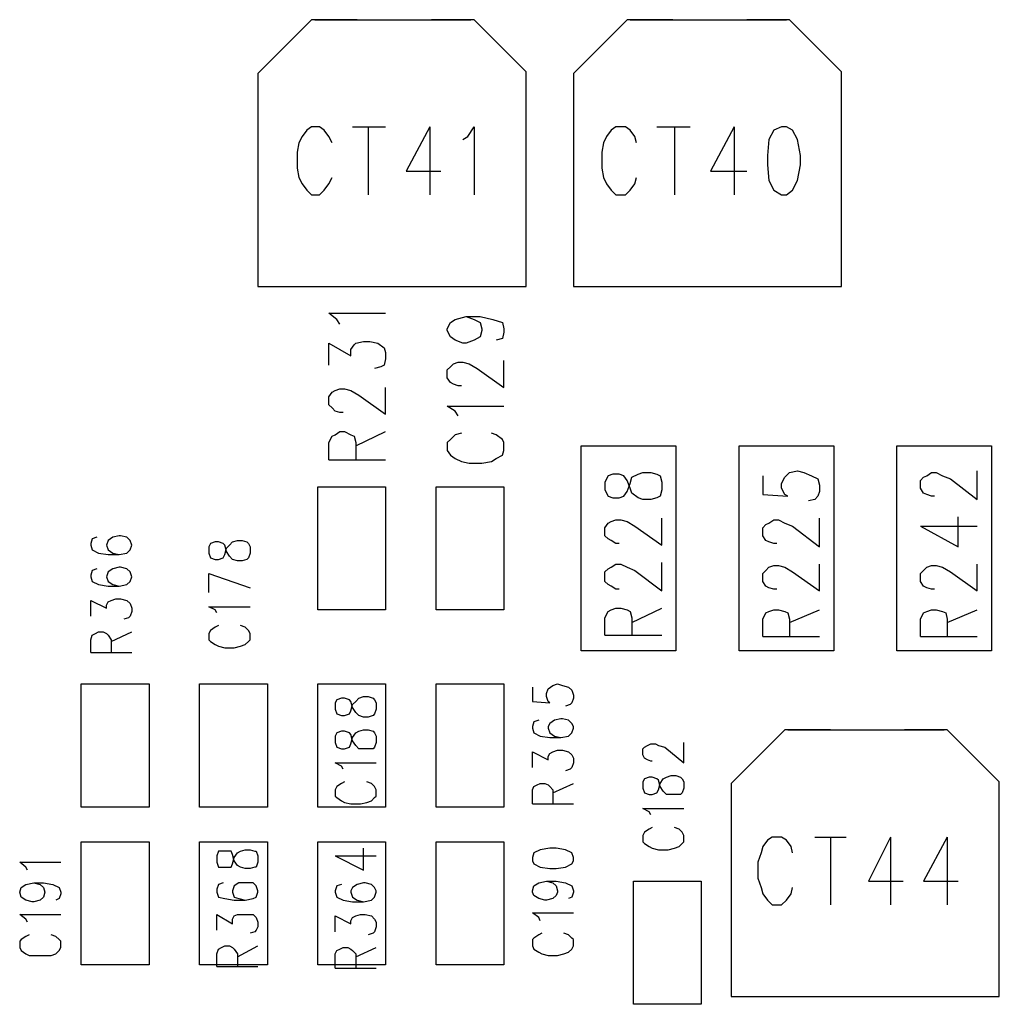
# Model space of a CAD drawing. Extents: x 11.9 to 28.1, y 10.8 to 21.2.
# Tile 17 of 44: x 20.9 to 21.5, y 15.5 to 16.1. Entities that reach past the tile are written whole.
import ezdxf

# ---------------------------------------------------------------- set-up
doc = ezdxf.new("R2010")
doc.units = 0
doc.header["$MEASUREMENT"] = 0
doc.layers.add('LAYNR1', color=2, linetype='Continuous')

msp = doc.modelspace()

# ---------------------------------------------------------------- linework, layer by layer
at = {"layer": 'LAYNR1'}
for points in [[(21.071, 16.13), (21.037, 16.096)], [(21.1, 16.13), (21.071, 16.13)], [(21.073, 16.13), (21.172, 16.13)], [(21.174, 16.13), (21.147, 16.13)], [(21.207, 16.097), (21.174, 16.13)], [(21.271, 16.13), (21.237, 16.096)], [(21.3, 16.13), (21.271, 16.13)], [(21.273, 16.13), (21.372, 16.13)], [(21.374, 16.13), (21.347, 16.13)], [(21.407, 16.097), (21.374, 16.13)], [(21.037, 16.096), (21.037, 15.961)], [(21.207, 15.961), (21.207, 16.097)], [(21.237, 16.096), (21.237, 15.961)], [(21.407, 15.961), (21.407, 16.097)], [(21.084, 16.052), (21.082, 16.056), (21.079, 16.06), (21.076, 16.062), (21.071, 16.062), (21.068, 16.06), (21.065, 16.056), (21.063, 16.052), (21.062, 16.046), (21.062, 16.036), (21.063, 16.03), (21.065, 16.026), (21.068, 16.022), (21.071, 16.019), (21.076, 16.019), (21.079, 16.022), (21.082, 16.026), (21.084, 16.03)], [(21.097, 16.062), (21.118, 16.062)], [(21.107, 16.062), (21.107, 16.019)], [(21.146, 16.062), (21.131, 16.034), (21.153, 16.034)], [(21.146, 16.062), (21.146, 16.019)], [(21.167, 16.054), (21.17, 16.056), (21.174, 16.062), (21.174, 16.019)], [(21.264, 16.062), (21.261, 16.06), (21.258, 16.056), (21.256, 16.052), (21.255, 16.046), (21.255, 16.036), (21.256, 16.03), (21.258, 16.026), (21.261, 16.022), (21.264, 16.019)], [(21.277, 16.052), (21.276, 16.056), (21.273, 16.06), (21.27, 16.062), (21.264, 16.062)], [(21.29, 16.062), (21.311, 16.062)], [(21.301, 16.062), (21.301, 16.019)], [(21.339, 16.062), (21.324, 16.034), (21.347, 16.034)], [(21.339, 16.062), (21.339, 16.019)], [(21.369, 16.062), (21.364, 16.06), (21.361, 16.054)], [(21.361, 16.028), (21.364, 16.022), (21.369, 16.019), (21.372, 16.019), (21.376, 16.022), (21.379, 16.028), (21.381, 16.038), (21.381, 16.044), (21.379, 16.054), (21.376, 16.06), (21.372, 16.062), (21.369, 16.062)], [(21.361, 16.054), (21.36, 16.044), (21.36, 16.038), (21.361, 16.028)], [(21.264, 16.019), (21.27, 16.019), (21.273, 16.022), (21.276, 16.026), (21.277, 16.03)], [(21.037, 15.961), (21.099, 15.961)], [(21.038, 15.961), (21.204, 15.961)], [(21.143, 15.961), (21.207, 15.961)], [(21.237, 15.961), (21.299, 15.961)], [(21.238, 15.961), (21.404, 15.961)], [(21.343, 15.961), (21.407, 15.961)], [(21.087, 15.94), (21.082, 15.944)], [(21.082, 15.944), (21.118, 15.944)], [(21.089, 15.937), (21.087, 15.94)], [(21.157, 15.934), (21.159, 15.938)], [(21.159, 15.938), (21.162, 15.94)], [(21.162, 15.94), (21.169, 15.942)], [(21.169, 15.942), (21.174, 15.94)], [(21.169, 15.942), (21.178, 15.942)], [(21.174, 15.94), (21.178, 15.938)], [(21.178, 15.942), (21.186, 15.94)], [(21.178, 15.938), (21.179, 15.934)], [(21.186, 15.94), (21.192, 15.938)], [(21.192, 15.938), (21.193, 15.934)], [(21.157, 15.933), (21.157, 15.934)], [(21.159, 15.929), (21.157, 15.933)], [(21.179, 15.933), (21.178, 15.929)], [(21.179, 15.934), (21.179, 15.933)], [(21.193, 15.932), (21.192, 15.928)], [(21.193, 15.934), (21.193, 15.932)], [(21.082, 15.911), (21.082, 15.925)], [(21.082, 15.925), (21.096, 15.917)], [(21.098, 15.924), (21.099, 15.925)], [(21.099, 15.925), (21.104, 15.926)], [(21.104, 15.926), (21.108, 15.926)], [(21.108, 15.926), (21.113, 15.925)], [(21.113, 15.925), (21.117, 15.922)], [(21.162, 15.927), (21.159, 15.929)], [(21.167, 15.925), (21.162, 15.927)], [(21.169, 15.925), (21.167, 15.925)], [(21.174, 15.927), (21.169, 15.925)], [(21.178, 15.929), (21.174, 15.927)], [(21.192, 15.928), (21.188, 15.927)], [(21.096, 15.921), (21.098, 15.924)], [(21.096, 15.917), (21.096, 15.921)], [(21.117, 15.922), (21.118, 15.919)], [(21.118, 15.919), (21.118, 15.915)], [(21.118, 15.915), (21.117, 15.911)], [(21.159, 15.91), (21.161, 15.912)], [(21.161, 15.912), (21.164, 15.913)], [(21.164, 15.913), (21.167, 15.913)], [(21.167, 15.913), (21.171, 15.912)], [(21.171, 15.912), (21.176, 15.909)], [(21.193, 15.897), (21.193, 15.914)], [(21.115, 15.91), (21.111, 15.909)], [(21.117, 15.911), (21.115, 15.91)], [(21.157, 15.908), (21.159, 15.91)], [(21.157, 15.903), (21.157, 15.908)], [(21.176, 15.909), (21.193, 15.897)], [(21.159, 15.9), (21.157, 15.903)], [(21.161, 15.899), (21.159, 15.9)], [(21.082, 15.891), (21.084, 15.894)], [(21.084, 15.894), (21.086, 15.895)], [(21.086, 15.895), (21.089, 15.896)], [(21.089, 15.896), (21.092, 15.896)], [(21.092, 15.896), (21.096, 15.895)], [(21.096, 15.895), (21.101, 15.892)], [(21.118, 15.88), (21.118, 15.897)], [(21.164, 15.898), (21.161, 15.899)], [(21.166, 15.898), (21.164, 15.898)], [(21.082, 15.886), (21.082, 15.891)], [(21.101, 15.892), (21.118, 15.88)], [(21.084, 15.884), (21.082, 15.886)], [(21.086, 15.882), (21.084, 15.884)], [(21.089, 15.881), (21.086, 15.882)], [(21.091, 15.881), (21.089, 15.881)], [(21.162, 15.882), (21.157, 15.885)], [(21.157, 15.885), (21.193, 15.885)], [(21.164, 15.879), (21.162, 15.882)], [(21.086, 15.867), (21.089, 15.869)], [(21.089, 15.869), (21.092, 15.869)], [(21.092, 15.869), (21.096, 15.867)], [(21.099, 15.86), (21.118, 15.869)], [(21.082, 15.862), (21.084, 15.866)], [(21.084, 15.866), (21.086, 15.867)], [(21.096, 15.867), (21.098, 15.866)], [(21.098, 15.866), (21.099, 15.862)], [(21.159, 15.864), (21.157, 15.862)], [(21.162, 15.867), (21.159, 15.864)], [(21.166, 15.868), (21.162, 15.867)], [(21.188, 15.867), (21.185, 15.868)], [(21.192, 15.864), (21.188, 15.867)], [(21.193, 15.862), (21.192, 15.864)], [(21.082, 15.851), (21.082, 15.862)], [(21.099, 15.862), (21.099, 15.851)], [(21.157, 15.862), (21.157, 15.857)], [(21.157, 15.857), (21.159, 15.854)], [(21.192, 15.854), (21.193, 15.857)], [(21.193, 15.857), (21.193, 15.862)], [(21.242, 15.73), (21.242, 15.86)], [(21.242, 15.86), (21.302, 15.86)], [(21.302, 15.86), (21.302, 15.73)], [(21.342, 15.73), (21.342, 15.86)], [(21.342, 15.86), (21.402, 15.86)], [(21.402, 15.86), (21.402, 15.73)], [(21.442, 15.73), (21.442, 15.86)], [(21.442, 15.86), (21.502, 15.86)], [(21.502, 15.86), (21.502, 15.73)], [(21.082, 15.851), (21.118, 15.851)], [(21.159, 15.854), (21.162, 15.852)], [(21.162, 15.852), (21.166, 15.85)], [(21.166, 15.85), (21.171, 15.849)], [(21.179, 15.849), (21.185, 15.85)], [(21.185, 15.85), (21.188, 15.852)], [(21.188, 15.852), (21.192, 15.854)], [(21.171, 15.849), (21.179, 15.849)], [(21.374, 15.843), (21.379, 15.844)], [(21.379, 15.844), (21.383, 15.843)], [(21.493, 15.826), (21.493, 15.844)], [(21.357, 15.841), (21.357, 15.829)], [(21.369, 15.836), (21.371, 15.84)], [(21.371, 15.84), (21.374, 15.843)], [(21.383, 15.843), (21.388, 15.841)], [(21.388, 15.841), (21.392, 15.839)], [(21.392, 15.839), (21.393, 15.835)], [(21.457, 15.838), (21.459, 15.84)], [(21.457, 15.833), (21.457, 15.838)], [(21.459, 15.84), (21.461, 15.841)], [(21.461, 15.841), (21.464, 15.843)], [(21.464, 15.843), (21.467, 15.843)], [(21.467, 15.843), (21.471, 15.841)], [(21.471, 15.841), (21.476, 15.839)], [(21.476, 15.839), (21.493, 15.826)], [(21.075, 15.756), (21.075, 15.834)], [(21.075, 15.834), (21.118, 15.834)], [(21.118, 15.834), (21.118, 15.756)], [(21.15, 15.756), (21.15, 15.834)], [(21.15, 15.834), (21.193, 15.834)], [(21.193, 15.834), (21.193, 15.756)], [(21.369, 15.833), (21.369, 15.836)], [(21.371, 15.829), (21.369, 15.833)], [(21.393, 15.831), (21.392, 15.828)], [(21.393, 15.835), (21.393, 15.831)], [(21.459, 15.83), (21.457, 15.833)], [(21.357, 15.829), (21.373, 15.828)], [(21.373, 15.828), (21.371, 15.829)], [(21.39, 15.826), (21.386, 15.825)], [(21.392, 15.828), (21.39, 15.826)], [(21.461, 15.829), (21.459, 15.83)], [(21.464, 15.828), (21.461, 15.829)], [(21.466, 15.828), (21.464, 15.828)], [(21.266, 15.798), (21.264, 15.798), (21.261, 15.8), (21.259, 15.801), (21.257, 15.803), (21.257, 15.808), (21.259, 15.811), (21.261, 15.812), (21.264, 15.813), (21.267, 15.813), (21.271, 15.812), (21.276, 15.809), (21.293, 15.797), (21.293, 15.814)], [(21.361, 15.811), (21.364, 15.813)], [(21.364, 15.813), (21.367, 15.813)], [(21.367, 15.813), (21.371, 15.811)], [(21.393, 15.796), (21.393, 15.814)], [(21.481, 15.796), (21.481, 15.815)], [(21.357, 15.808), (21.359, 15.81)], [(21.357, 15.803), (21.357, 15.808)], [(21.359, 15.81), (21.361, 15.811)], [(21.371, 15.811), (21.376, 15.809)], [(21.376, 15.809), (21.393, 15.796)], [(21.457, 15.809), (21.481, 15.796)], [(21.457, 15.809), (21.493, 15.809)], [(20.932, 15.801), (20.931, 15.798)], [(20.935, 15.802), (20.932, 15.801)], [(20.942, 15.8), (20.941, 15.797)], [(20.945, 15.802), (20.942, 15.8)], [(20.949, 15.803), (20.945, 15.802)], [(20.95, 15.803), (20.949, 15.803)], [(20.954, 15.802), (20.95, 15.803)], [(20.956, 15.8), (20.954, 15.802)], [(20.957, 15.797), (20.956, 15.8)], [(21.021, 15.799), (21.024, 15.8)], [(21.024, 15.8), (21.027, 15.8)], [(21.027, 15.8), (21.03, 15.799)], [(21.359, 15.8), (21.357, 15.803)], [(21.361, 15.799), (21.359, 15.8)], [(20.931, 15.798), (20.931, 15.797)], [(20.931, 15.797), (20.932, 15.794)], [(20.932, 15.794), (20.936, 15.792)], [(20.941, 15.797), (20.941, 15.797)], [(20.941, 15.797), (20.942, 15.794)], [(20.942, 15.794), (20.945, 15.792)], [(20.954, 15.792), (20.956, 15.794)], [(20.956, 15.794), (20.957, 15.797)], [(20.957, 15.797), (20.957, 15.797)], [(21.007, 15.798), (21.006, 15.796)], [(21.006, 15.796), (21.006, 15.792)], [(21.01, 15.799), (21.007, 15.798)], [(21.012, 15.799), (21.01, 15.799)], [(21.015, 15.798), (21.012, 15.799)], [(21.016, 15.797), (21.015, 15.798)], [(21.017, 15.793), (21.016, 15.797)], [(21.016, 15.791), (21.017, 15.795)], [(21.017, 15.795), (21.019, 15.797)], [(21.019, 15.797), (21.021, 15.799)], [(21.03, 15.799), (21.031, 15.798)], [(21.031, 15.798), (21.032, 15.796)], [(21.032, 15.796), (21.032, 15.792)], [(21.364, 15.798), (21.361, 15.799)], [(21.366, 15.798), (21.364, 15.798)], [(20.936, 15.792), (20.942, 15.791)], [(20.942, 15.791), (20.949, 15.791)], [(20.945, 15.792), (20.949, 15.791)], [(20.949, 15.791), (20.954, 15.792)], [(21.006, 15.792), (21.007, 15.789)], [(21.007, 15.789), (21.01, 15.788)], [(21.01, 15.788), (21.012, 15.788)], [(21.012, 15.788), (21.015, 15.789)], [(21.015, 15.789), (21.016, 15.791)], [(21.019, 15.79), (21.017, 15.793)], [(21.021, 15.788), (21.019, 15.79)], [(21.024, 15.787), (21.021, 15.788)], [(21.03, 15.788), (21.027, 15.787)], [(21.031, 15.789), (21.03, 15.788)], [(21.032, 15.792), (21.031, 15.789)], [(20.932, 15.781), (20.931, 15.778)], [(20.935, 15.782), (20.932, 15.781)], [(20.945, 15.782), (20.942, 15.78)], [(20.949, 15.783), (20.945, 15.782)], [(20.95, 15.783), (20.949, 15.783)], [(20.954, 15.782), (20.95, 15.783)], [(20.956, 15.78), (20.954, 15.782)], [(21.027, 15.787), (21.024, 15.787)], [(21.266, 15.769), (21.264, 15.769), (21.261, 15.771), (21.259, 15.772), (21.257, 15.774), (21.257, 15.78), (21.259, 15.782), (21.261, 15.783), (21.264, 15.785), (21.267, 15.785), (21.271, 15.783), (21.276, 15.781), (21.293, 15.768), (21.293, 15.786)], [(21.357, 15.779), (21.359, 15.781)], [(21.359, 15.781), (21.361, 15.783)], [(21.361, 15.783), (21.364, 15.784)], [(21.364, 15.784), (21.367, 15.784)], [(21.367, 15.784), (21.371, 15.783)], [(21.371, 15.783), (21.376, 15.78)], [(21.393, 15.768), (21.393, 15.785)], [(21.457, 15.779), (21.459, 15.781)], [(21.459, 15.781), (21.461, 15.783)], [(21.461, 15.783), (21.464, 15.784)], [(21.464, 15.784), (21.467, 15.784)], [(21.467, 15.784), (21.471, 15.783)], [(21.471, 15.783), (21.476, 15.78)], [(21.493, 15.768), (21.493, 15.785)], [(20.931, 15.778), (20.931, 15.777)], [(20.931, 15.777), (20.932, 15.774)], [(20.942, 15.78), (20.941, 15.777)], [(20.941, 15.777), (20.941, 15.777)], [(20.941, 15.777), (20.942, 15.774)], [(20.957, 15.777), (20.956, 15.78)], [(20.956, 15.774), (20.957, 15.777)], [(20.957, 15.777), (20.957, 15.777)], [(21.006, 15.779), (21.032, 15.77)], [(21.006, 15.767), (21.006, 15.779)], [(21.357, 15.774), (21.357, 15.779)], [(21.376, 15.78), (21.393, 15.768)], [(21.457, 15.774), (21.457, 15.779)], [(21.476, 15.78), (21.493, 15.768)], [(20.932, 15.774), (20.936, 15.772)], [(20.936, 15.772), (20.942, 15.771)], [(20.942, 15.774), (20.945, 15.772)], [(20.942, 15.771), (20.949, 15.771)], [(20.945, 15.772), (20.949, 15.771)], [(20.949, 15.771), (20.954, 15.772)], [(20.954, 15.772), (20.956, 15.774)], [(21.359, 15.771), (21.357, 15.774)], [(21.361, 15.77), (21.359, 15.771)], [(21.364, 15.769), (21.361, 15.77)], [(21.366, 15.769), (21.364, 15.769)], [(21.459, 15.771), (21.457, 15.774)], [(21.461, 15.77), (21.459, 15.771)], [(21.464, 15.769), (21.461, 15.77)], [(21.466, 15.769), (21.464, 15.769)], [(20.944, 15.762), (20.947, 15.763)], [(20.947, 15.763), (20.95, 15.763)], [(20.95, 15.763), (20.954, 15.762)], [(20.931, 15.752), (20.931, 15.762)], [(20.931, 15.762), (20.941, 15.757)], [(20.941, 15.759), (20.942, 15.761)], [(20.941, 15.757), (20.941, 15.759)], [(20.942, 15.761), (20.944, 15.762)], [(20.954, 15.762), (20.956, 15.76)], [(20.956, 15.76), (20.957, 15.757)], [(20.957, 15.757), (20.957, 15.755)], [(21.01, 15.756), (21.006, 15.758)], [(21.006, 15.758), (21.032, 15.758)], [(21.011, 15.754), (21.01, 15.756)], [(21.118, 15.756), (21.075, 15.756)], [(21.193, 15.756), (21.15, 15.756)], [(21.257, 15.74), (21.257, 15.751), (21.259, 15.755), (21.261, 15.756), (21.264, 15.757), (21.267, 15.757), (21.271, 15.756), (21.273, 15.755), (21.274, 15.751), (21.274, 15.74)], [(21.274, 15.748), (21.293, 15.757)], [(21.361, 15.755), (21.364, 15.756)], [(21.364, 15.756), (21.367, 15.756)], [(21.367, 15.756), (21.371, 15.755)], [(21.374, 15.748), (21.393, 15.756)], [(21.461, 15.755), (21.464, 15.756)], [(21.464, 15.756), (21.467, 15.756)], [(21.467, 15.756), (21.471, 15.755)], [(21.474, 15.748), (21.493, 15.756)], [(20.955, 15.751), (20.952, 15.75)], [(20.956, 15.752), (20.955, 15.751)], [(20.957, 15.755), (20.956, 15.752)], [(21.357, 15.75), (21.359, 15.754)], [(21.357, 15.739), (21.357, 15.75)], [(21.359, 15.754), (21.361, 15.755)], [(21.371, 15.755), (21.373, 15.754)], [(21.373, 15.754), (21.374, 15.75)], [(21.374, 15.75), (21.374, 15.739)], [(21.457, 15.75), (21.459, 15.754)], [(21.457, 15.739), (21.457, 15.75)], [(21.459, 15.754), (21.461, 15.755)], [(21.471, 15.755), (21.473, 15.754)], [(21.473, 15.754), (21.474, 15.75)], [(21.474, 15.75), (21.474, 15.739)], [(21.01, 15.745), (21.007, 15.743)], [(21.012, 15.746), (21.01, 15.745)], [(21.029, 15.745), (21.026, 15.746)], [(21.031, 15.743), (21.029, 15.745)], [(20.931, 15.737), (20.932, 15.74)], [(20.932, 15.74), (20.934, 15.741)], [(20.934, 15.741), (20.936, 15.742)], [(20.936, 15.742), (20.939, 15.742)], [(20.939, 15.742), (20.941, 15.741)], [(20.941, 15.741), (20.942, 15.74)], [(20.942, 15.74), (20.944, 15.737)], [(20.944, 15.736), (20.957, 15.742)], [(21.007, 15.743), (21.006, 15.741)], [(21.006, 15.741), (21.006, 15.737)], [(21.032, 15.741), (21.031, 15.743)], [(21.032, 15.737), (21.032, 15.741)], [(21.257, 15.74), (21.293, 15.74)], [(21.357, 15.739), (21.393, 15.739)], [(21.457, 15.739), (21.493, 15.739)], [(20.931, 15.729), (20.931, 15.737)], [(20.944, 15.737), (20.944, 15.729)], [(21.006, 15.737), (21.007, 15.736)], [(21.007, 15.736), (21.01, 15.734)], [(21.01, 15.734), (21.012, 15.733)], [(21.012, 15.733), (21.016, 15.732)], [(21.016, 15.732), (21.022, 15.732)], [(21.022, 15.732), (21.026, 15.733)], [(21.026, 15.733), (21.029, 15.734)], [(21.029, 15.734), (21.031, 15.736)], [(21.031, 15.736), (21.032, 15.737)], [(20.931, 15.729), (20.957, 15.729)], [(21.302, 15.73), (21.242, 15.73)], [(21.402, 15.73), (21.342, 15.73)], [(21.502, 15.73), (21.442, 15.73)], [(20.925, 15.631), (20.925, 15.709)], [(20.925, 15.709), (20.968, 15.709)], [(20.968, 15.709), (20.968, 15.631)], [(21, 15.631), (21, 15.709)], [(21, 15.709), (21.043, 15.709)], [(21.043, 15.709), (21.043, 15.631)], [(21.075, 15.631), (21.075, 15.709)], [(21.075, 15.709), (21.118, 15.709)], [(21.118, 15.709), (21.118, 15.631)], [(21.15, 15.631), (21.15, 15.709)], [(21.15, 15.709), (21.193, 15.709)], [(21.193, 15.709), (21.193, 15.631)], [(21.211, 15.707), (21.211, 15.698)], [(21.221, 15.706), (21.224, 15.708)], [(21.224, 15.708), (21.227, 15.709)], [(21.227, 15.709), (21.23, 15.708)], [(21.23, 15.708), (21.234, 15.707)], [(21.234, 15.707), (21.236, 15.705)], [(21.09, 15.7), (21.087, 15.699)], [(21.092, 15.7), (21.09, 15.7)], [(21.095, 15.699), (21.092, 15.7)], [(21.099, 15.698), (21.101, 15.7)], [(21.101, 15.7), (21.104, 15.701)], [(21.104, 15.701), (21.107, 15.701)], [(21.107, 15.701), (21.11, 15.7)], [(21.11, 15.7), (21.111, 15.699)], [(21.22, 15.703), (21.221, 15.706)], [(21.22, 15.701), (21.22, 15.703)], [(21.221, 15.698), (21.22, 15.701)], [(21.236, 15.705), (21.237, 15.702)], [(21.237, 15.7), (21.236, 15.697)], [(21.237, 15.702), (21.237, 15.7)], [(21.087, 15.699), (21.086, 15.697)], [(21.086, 15.697), (21.086, 15.693)], [(21.096, 15.698), (21.095, 15.699)], [(21.097, 15.694), (21.096, 15.698)], [(21.096, 15.692), (21.097, 15.696)], [(21.097, 15.696), (21.099, 15.698)], [(21.099, 15.691), (21.097, 15.694)], [(21.111, 15.699), (21.112, 15.697)], [(21.112, 15.697), (21.112, 15.693)], [(21.211, 15.698), (21.222, 15.697)], [(21.222, 15.697), (21.221, 15.698)], [(21.235, 15.696), (21.232, 15.695)], [(21.236, 15.697), (21.235, 15.696)], [(21.086, 15.693), (21.087, 15.69)], [(21.087, 15.69), (21.09, 15.689)], [(21.09, 15.689), (21.092, 15.689)], [(21.092, 15.689), (21.095, 15.69)], [(21.095, 15.69), (21.096, 15.692)], [(21.101, 15.689), (21.099, 15.691)], [(21.104, 15.688), (21.101, 15.689)], [(21.107, 15.688), (21.104, 15.688)], [(21.11, 15.689), (21.107, 15.688)], [(21.111, 15.69), (21.11, 15.689)], [(21.112, 15.693), (21.111, 15.69)], [(21.212, 15.685), (21.211, 15.682)], [(21.211, 15.682), (21.211, 15.681)], [(21.215, 15.686), (21.212, 15.685)], [(21.222, 15.684), (21.221, 15.682)], [(21.221, 15.682), (21.221, 15.681)], [(21.225, 15.686), (21.222, 15.684)], [(21.229, 15.687), (21.225, 15.686)], [(21.23, 15.687), (21.229, 15.687)], [(21.234, 15.686), (21.23, 15.687)], [(21.236, 15.684), (21.234, 15.686)], [(21.237, 15.682), (21.236, 15.684)], [(21.237, 15.681), (21.237, 15.682)], [(21.087, 15.678), (21.086, 15.676)], [(21.086, 15.676), (21.086, 15.672)], [(21.09, 15.679), (21.087, 15.678)], [(21.092, 15.679), (21.09, 15.679)], [(21.095, 15.678), (21.092, 15.679)], [(21.096, 15.677), (21.095, 15.678)], [(21.097, 15.673), (21.096, 15.677)], [(21.096, 15.671), (21.097, 15.675)], [(21.097, 15.675), (21.099, 15.678)], [(21.099, 15.678), (21.101, 15.679)], [(21.101, 15.679), (21.104, 15.68)], [(21.104, 15.68), (21.107, 15.68)], [(21.107, 15.68), (21.11, 15.679)], [(21.11, 15.679), (21.111, 15.678)], [(21.111, 15.678), (21.112, 15.676)], [(21.112, 15.676), (21.112, 15.672)], [(21.211, 15.681), (21.212, 15.678)], [(21.212, 15.678), (21.216, 15.676)], [(21.216, 15.676), (21.222, 15.675)], [(21.221, 15.681), (21.222, 15.678)], [(21.222, 15.678), (21.225, 15.676)], [(21.222, 15.675), (21.229, 15.675)], [(21.225, 15.676), (21.229, 15.675)], [(21.229, 15.675), (21.234, 15.676)], [(21.234, 15.676), (21.236, 15.678)], [(21.236, 15.678), (21.237, 15.681)], [(21.371, 15.68), (21.337, 15.646)], [(21.4, 15.68), (21.371, 15.68)], [(21.373, 15.68), (21.472, 15.68)], [(21.474, 15.68), (21.447, 15.68)], [(21.507, 15.647), (21.474, 15.68)], [(21.086, 15.672), (21.087, 15.669)], [(21.087, 15.669), (21.09, 15.668)], [(21.092, 15.668), (21.095, 15.669)], [(21.095, 15.669), (21.096, 15.671)], [(21.099, 15.67), (21.097, 15.673)], [(21.101, 15.668), (21.099, 15.67)], [(21.111, 15.669), (21.11, 15.668)], [(21.112, 15.672), (21.111, 15.669)], [(21.281, 15.668), (21.282, 15.669)], [(21.282, 15.669), (21.284, 15.67)], [(21.284, 15.67), (21.286, 15.671)], [(21.286, 15.671), (21.289, 15.671)], [(21.289, 15.671), (21.291, 15.67)], [(21.291, 15.67), (21.295, 15.669)], [(21.295, 15.669), (21.307, 15.659)], [(21.307, 15.659), (21.307, 15.672)], [(21.09, 15.668), (21.092, 15.668)], [(21.104, 15.668), (21.101, 15.668)], [(21.107, 15.668), (21.104, 15.668)], [(21.11, 15.668), (21.107, 15.668)], [(21.211, 15.656), (21.211, 15.666)], [(21.211, 15.666), (21.221, 15.661)], [(21.221, 15.663), (21.222, 15.665)], [(21.221, 15.661), (21.221, 15.663)], [(21.222, 15.665), (21.224, 15.666)], [(21.224, 15.666), (21.227, 15.667)], [(21.227, 15.667), (21.23, 15.667)], [(21.23, 15.667), (21.234, 15.666)], [(21.234, 15.666), (21.236, 15.664)], [(21.236, 15.664), (21.237, 15.662)], [(21.281, 15.664), (21.281, 15.668)], [(21.282, 15.662), (21.281, 15.664)], [(21.09, 15.657), (21.086, 15.659)], [(21.086, 15.659), (21.112, 15.659)], [(21.091, 15.655), (21.09, 15.657)], [(21.237, 15.659), (21.236, 15.656)], [(21.237, 15.662), (21.237, 15.659)], [(21.284, 15.661), (21.282, 15.662)], [(21.286, 15.66), (21.284, 15.661)], [(21.287, 15.66), (21.286, 15.66)], [(21.235, 15.655), (21.232, 15.654)], [(21.236, 15.656), (21.235, 15.655)], [(21.285, 15.65), (21.282, 15.649)], [(21.287, 15.65), (21.285, 15.65)], [(21.29, 15.649), (21.287, 15.65)], [(21.294, 15.649), (21.296, 15.65)], [(21.296, 15.65), (21.299, 15.651)], [(21.299, 15.651), (21.302, 15.651)], [(21.302, 15.651), (21.305, 15.65)], [(21.305, 15.65), (21.306, 15.649)], [(21.087, 15.644), (21.086, 15.642)], [(21.09, 15.646), (21.087, 15.644)], [(21.092, 15.647), (21.09, 15.646)], [(21.109, 15.646), (21.106, 15.647)], [(21.111, 15.644), (21.109, 15.646)], [(21.112, 15.642), (21.111, 15.644)], [(21.211, 15.642), (21.212, 15.644)], [(21.212, 15.644), (21.214, 15.645)], [(21.214, 15.645), (21.216, 15.646)], [(21.216, 15.646), (21.219, 15.646)], [(21.219, 15.646), (21.221, 15.645)], [(21.221, 15.645), (21.222, 15.644)], [(21.222, 15.644), (21.224, 15.642)], [(21.224, 15.64), (21.237, 15.646)], [(21.282, 15.649), (21.281, 15.647)], [(21.281, 15.647), (21.281, 15.643)], [(21.291, 15.648), (21.29, 15.649)], [(21.292, 15.644), (21.291, 15.648)], [(21.291, 15.642), (21.292, 15.646)], [(21.292, 15.646), (21.294, 15.649)], [(21.294, 15.641), (21.292, 15.644)], [(21.306, 15.649), (21.307, 15.647)], [(21.307, 15.647), (21.307, 15.643)], [(21.337, 15.646), (21.337, 15.511)], [(21.507, 15.511), (21.507, 15.647)], [(21.086, 15.642), (21.086, 15.638)], [(21.086, 15.638), (21.087, 15.637)], [(21.111, 15.637), (21.112, 15.638)], [(21.112, 15.638), (21.112, 15.642)], [(21.211, 15.633), (21.211, 15.642)], [(21.224, 15.642), (21.224, 15.633)], [(21.281, 15.643), (21.282, 15.64)], [(21.282, 15.64), (21.285, 15.639)], [(21.285, 15.639), (21.287, 15.639)], [(21.287, 15.639), (21.29, 15.64)], [(21.29, 15.64), (21.291, 15.642)], [(21.296, 15.639), (21.294, 15.641)], [(21.299, 15.639), (21.296, 15.639)], [(21.302, 15.639), (21.299, 15.639)], [(21.305, 15.639), (21.302, 15.639)], [(21.306, 15.64), (21.305, 15.639)], [(21.307, 15.643), (21.306, 15.64)], [(21.087, 15.637), (21.09, 15.635)], [(21.09, 15.635), (21.092, 15.634)], [(21.092, 15.634), (21.096, 15.633)], [(21.096, 15.633), (21.102, 15.633)], [(21.102, 15.633), (21.106, 15.634)], [(21.106, 15.634), (21.109, 15.635)], [(21.109, 15.635), (21.111, 15.637)], [(21.211, 15.633), (21.237, 15.633)], [(20.968, 15.631), (20.925, 15.631)], [(21.043, 15.631), (21, 15.631)], [(21.118, 15.631), (21.075, 15.631)], [(21.193, 15.631), (21.15, 15.631)], [(21.285, 15.628), (21.281, 15.63)], [(21.281, 15.63), (21.307, 15.63)], [(21.286, 15.626), (21.285, 15.628)], [(21.282, 15.615), (21.281, 15.613)], [(21.281, 15.613), (21.281, 15.609)], [(21.285, 15.617), (21.282, 15.615)], [(21.287, 15.618), (21.285, 15.617)], [(21.304, 15.617), (21.301, 15.618)], [(21.306, 15.615), (21.304, 15.617)], [(21.307, 15.613), (21.306, 15.615)], [(21.307, 15.609), (21.307, 15.613)], [(20.925, 15.531), (20.925, 15.609)], [(20.925, 15.609), (20.968, 15.609)], [(20.968, 15.609), (20.968, 15.531)], [(21, 15.531), (21, 15.609)], [(21, 15.609), (21.043, 15.609)], [(21.043, 15.609), (21.043, 15.531)], [(21.075, 15.531), (21.075, 15.609)], [(21.075, 15.609), (21.118, 15.609)], [(21.118, 15.609), (21.118, 15.531)], [(21.15, 15.531), (21.15, 15.609)], [(21.15, 15.609), (21.193, 15.609)], [(21.193, 15.609), (21.193, 15.531)], [(21.281, 15.609), (21.282, 15.608)], [(21.282, 15.608), (21.285, 15.606)], [(21.304, 15.606), (21.306, 15.608)], [(21.306, 15.608), (21.307, 15.609)], [(21.376, 15.602), (21.375, 15.606), (21.372, 15.61), (21.369, 15.612), (21.363, 15.612), (21.36, 15.61), (21.357, 15.606), (21.356, 15.602), (21.354, 15.596), (21.354, 15.586), (21.356, 15.58), (21.357, 15.576), (21.36, 15.572), (21.363, 15.569), (21.369, 15.569), (21.372, 15.572), (21.375, 15.576), (21.376, 15.58)], [(21.39, 15.612), (21.41, 15.612)], [(21.4, 15.612), (21.4, 15.569)], [(21.438, 15.612), (21.424, 15.584), (21.446, 15.584)], [(21.438, 15.612), (21.438, 15.569)], [(21.474, 15.612), (21.459, 15.584), (21.481, 15.584)], [(21.474, 15.612), (21.474, 15.569)], [(21.012, 15.603), (21.011, 15.6)], [(21.011, 15.6), (21.011, 15.596)], [(21.015, 15.603), (21.012, 15.603)], [(21.017, 15.603), (21.015, 15.603)], [(21.02, 15.603), (21.017, 15.603)], [(21.021, 15.601), (21.02, 15.603)], [(21.022, 15.597), (21.021, 15.601)], [(21.022, 15.599), (21.024, 15.602)], [(21.024, 15.602), (21.026, 15.603)], [(21.026, 15.603), (21.029, 15.604)], [(21.029, 15.604), (21.032, 15.604)], [(21.032, 15.604), (21.035, 15.603)], [(21.035, 15.603), (21.036, 15.603)], [(21.036, 15.603), (21.037, 15.6)], [(21.037, 15.6), (21.037, 15.596)], [(21.086, 15.6), (21.104, 15.591)], [(21.086, 15.6), (21.112, 15.6)], [(21.104, 15.591), (21.104, 15.605)], [(21.212, 15.602), (21.211, 15.599)], [(21.216, 15.604), (21.212, 15.602)], [(21.222, 15.605), (21.216, 15.604)], [(21.226, 15.605), (21.222, 15.605)], [(21.232, 15.604), (21.226, 15.605)], [(21.236, 15.602), (21.232, 15.604)], [(21.237, 15.599), (21.236, 15.602)], [(21.285, 15.606), (21.287, 15.605)], [(21.287, 15.605), (21.291, 15.604)], [(21.291, 15.604), (21.297, 15.604)], [(21.297, 15.604), (21.301, 15.605)], [(21.301, 15.605), (21.304, 15.606)], [(20.89, 15.593), (20.886, 15.596)], [(20.886, 15.596), (20.912, 15.596)], [(21.011, 15.596), (21.012, 15.593)], [(21.02, 15.593), (21.021, 15.595)], [(21.021, 15.595), (21.022, 15.599)], [(21.024, 15.594), (21.022, 15.597)], [(21.026, 15.593), (21.024, 15.594)], [(21.037, 15.596), (21.036, 15.593)], [(21.211, 15.599), (21.211, 15.597)], [(21.211, 15.597), (21.212, 15.595)], [(21.212, 15.595), (21.216, 15.593)], [(21.232, 15.593), (21.236, 15.595)], [(21.236, 15.595), (21.237, 15.597)], [(21.237, 15.597), (21.237, 15.599)], [(20.891, 15.591), (20.89, 15.593)], [(21.012, 15.593), (21.015, 15.593)], [(21.015, 15.593), (21.017, 15.593)], [(21.017, 15.593), (21.02, 15.593)], [(21.029, 15.592), (21.026, 15.593)], [(21.032, 15.592), (21.029, 15.592)], [(21.035, 15.593), (21.032, 15.592)], [(21.036, 15.593), (21.035, 15.593)], [(21.216, 15.593), (21.222, 15.592)], [(21.222, 15.592), (21.226, 15.592)], [(21.226, 15.592), (21.232, 15.593)], [(20.887, 15.58), (20.89, 15.582)], [(20.89, 15.582), (20.895, 15.583)], [(20.895, 15.583), (20.899, 15.582)], [(20.895, 15.583), (20.901, 15.583)], [(20.899, 15.582), (20.901, 15.58)], [(20.901, 15.583), (20.907, 15.582)], [(20.907, 15.582), (20.911, 15.58)], [(21.012, 15.582), (21.011, 15.579)], [(21.015, 15.583), (21.012, 15.582)], [(21.025, 15.583), (21.022, 15.581)], [(21.029, 15.583), (21.025, 15.583)], [(21.03, 15.583), (21.029, 15.583)], [(21.034, 15.583), (21.03, 15.583)], [(21.036, 15.581), (21.034, 15.583)], [(21.09, 15.582), (21.087, 15.581)], [(21.1, 15.582), (21.097, 15.58)], [(21.104, 15.583), (21.1, 15.582)], [(21.105, 15.583), (21.104, 15.583)], [(21.109, 15.582), (21.105, 15.583)], [(21.111, 15.58), (21.109, 15.582)], [(21.212, 15.581), (21.215, 15.583)], [(21.215, 15.583), (21.22, 15.584)], [(21.22, 15.584), (21.224, 15.583)], [(21.22, 15.584), (21.226, 15.584)], [(21.224, 15.583), (21.226, 15.581)], [(21.226, 15.584), (21.232, 15.583)], [(21.232, 15.583), (21.236, 15.581)], [(21.275, 15.506), (21.275, 15.584)], [(21.275, 15.584), (21.318, 15.584)], [(21.318, 15.584), (21.318, 15.506)], [(20.886, 15.577), (20.887, 15.58)], [(20.887, 15.574), (20.886, 15.577)], [(20.886, 15.577), (20.886, 15.577)], [(20.901, 15.58), (20.902, 15.577)], [(20.902, 15.577), (20.901, 15.574)], [(20.902, 15.577), (20.902, 15.577)], [(20.911, 15.58), (20.912, 15.577)], [(20.912, 15.576), (20.911, 15.573)], [(20.912, 15.577), (20.912, 15.576)], [(21.011, 15.579), (21.011, 15.577)], [(21.011, 15.577), (21.012, 15.574)], [(21.022, 15.581), (21.021, 15.578)], [(21.021, 15.578), (21.021, 15.577)], [(21.021, 15.577), (21.022, 15.574)], [(21.037, 15.578), (21.036, 15.581)], [(21.036, 15.574), (21.037, 15.577)], [(21.037, 15.577), (21.037, 15.578)], [(21.087, 15.581), (21.086, 15.578)], [(21.086, 15.578), (21.086, 15.577)], [(21.086, 15.577), (21.087, 15.574)], [(21.097, 15.58), (21.096, 15.578)], [(21.096, 15.578), (21.096, 15.577)], [(21.096, 15.577), (21.097, 15.574)], [(21.112, 15.578), (21.111, 15.58)], [(21.111, 15.574), (21.112, 15.577)], [(21.112, 15.577), (21.112, 15.578)], [(21.211, 15.578), (21.212, 15.581)], [(21.211, 15.577), (21.211, 15.578)], [(21.212, 15.575), (21.211, 15.577)], [(21.226, 15.581), (21.227, 15.578)], [(21.227, 15.577), (21.226, 15.575)], [(21.227, 15.578), (21.227, 15.577)], [(21.236, 15.581), (21.237, 15.578)], [(21.237, 15.577), (21.236, 15.574)], [(21.237, 15.578), (21.237, 15.577)], [(20.89, 15.572), (20.887, 15.574)], [(20.894, 15.571), (20.89, 15.572)], [(20.895, 15.571), (20.894, 15.571)], [(20.899, 15.572), (20.895, 15.571)], [(20.901, 15.574), (20.899, 15.572)], [(20.911, 15.573), (20.909, 15.572)], [(21.012, 15.574), (21.016, 15.573)], [(21.016, 15.573), (21.022, 15.572)], [(21.022, 15.574), (21.025, 15.573)], [(21.022, 15.572), (21.029, 15.572)], [(21.025, 15.573), (21.029, 15.572)], [(21.029, 15.572), (21.034, 15.573)], [(21.034, 15.573), (21.036, 15.574)], [(21.087, 15.574), (21.091, 15.572)], [(21.091, 15.572), (21.097, 15.571)], [(21.097, 15.574), (21.1, 15.572)], [(21.097, 15.571), (21.104, 15.571)], [(21.1, 15.572), (21.104, 15.571)], [(21.104, 15.571), (21.109, 15.572)], [(21.109, 15.572), (21.111, 15.574)], [(21.215, 15.573), (21.212, 15.575)], [(21.219, 15.572), (21.215, 15.573)], [(21.22, 15.572), (21.219, 15.572)], [(21.224, 15.573), (21.22, 15.572)], [(21.226, 15.575), (21.224, 15.573)], [(21.236, 15.574), (21.234, 15.573)], [(20.89, 15.56), (20.886, 15.563)], [(20.886, 15.563), (20.912, 15.563)], [(21.011, 15.553), (21.011, 15.563)], [(21.011, 15.563), (21.021, 15.557)], [(21.022, 15.562), (21.024, 15.563)], [(21.024, 15.563), (21.027, 15.563)], [(21.027, 15.563), (21.03, 15.563)], [(21.03, 15.563), (21.034, 15.563)], [(21.034, 15.563), (21.036, 15.561)], [(21.099, 15.562), (21.102, 15.563)], [(21.102, 15.563), (21.105, 15.563)], [(21.105, 15.563), (21.109, 15.562)], [(21.215, 15.561), (21.211, 15.564)], [(21.211, 15.564), (21.237, 15.564)], [(20.891, 15.558), (20.89, 15.56)], [(21.021, 15.56), (21.022, 15.562)], [(21.021, 15.557), (21.021, 15.56)], [(21.036, 15.561), (21.037, 15.558)], [(21.037, 15.558), (21.037, 15.555)], [(21.086, 15.552), (21.086, 15.562)], [(21.086, 15.562), (21.096, 15.557)], [(21.096, 15.559), (21.097, 15.561)], [(21.096, 15.557), (21.096, 15.559)], [(21.097, 15.561), (21.099, 15.562)], [(21.109, 15.562), (21.111, 15.56)], [(21.111, 15.56), (21.112, 15.558)], [(21.112, 15.558), (21.112, 15.555)], [(21.216, 15.559), (21.215, 15.561)], [(21.035, 15.552), (21.032, 15.551)], [(21.036, 15.553), (21.035, 15.552)], [(21.037, 15.555), (21.036, 15.553)], [(21.11, 15.551), (21.107, 15.55)], [(21.111, 15.552), (21.11, 15.551)], [(21.112, 15.555), (21.111, 15.552)], [(21.217, 15.551), (21.215, 15.55)], [(21.234, 15.55), (21.231, 15.551)], [(20.887, 15.547), (20.886, 15.546)], [(20.886, 15.546), (20.886, 15.542)], [(20.89, 15.549), (20.887, 15.547)], [(20.892, 15.55), (20.89, 15.549)], [(20.909, 15.549), (20.906, 15.55)], [(20.911, 15.547), (20.909, 15.549)], [(20.912, 15.546), (20.911, 15.547)], [(20.912, 15.542), (20.912, 15.546)], [(21.212, 15.548), (21.211, 15.547)], [(21.211, 15.547), (21.211, 15.543)], [(21.215, 15.55), (21.212, 15.548)], [(21.236, 15.548), (21.234, 15.55)], [(21.237, 15.547), (21.236, 15.548)], [(21.237, 15.543), (21.237, 15.547)], [(20.886, 15.542), (20.887, 15.54)], [(20.887, 15.54), (20.89, 15.538)], [(20.89, 15.538), (20.892, 15.537)], [(20.906, 15.537), (20.909, 15.538)], [(20.909, 15.538), (20.911, 15.54)], [(20.911, 15.54), (20.912, 15.542)], [(21.011, 15.538), (21.012, 15.541)], [(21.011, 15.53), (21.011, 15.538)], [(21.012, 15.541), (21.014, 15.542)], [(21.014, 15.542), (21.016, 15.543)], [(21.016, 15.543), (21.019, 15.543)], [(21.019, 15.543), (21.021, 15.542)], [(21.021, 15.542), (21.022, 15.541)], [(21.022, 15.541), (21.024, 15.538)], [(21.024, 15.536), (21.037, 15.543)], [(21.024, 15.538), (21.024, 15.53)], [(21.086, 15.538), (21.087, 15.54)], [(21.086, 15.529), (21.086, 15.538)], [(21.087, 15.54), (21.089, 15.541)], [(21.089, 15.541), (21.091, 15.542)], [(21.091, 15.542), (21.094, 15.542)], [(21.094, 15.542), (21.096, 15.541)], [(21.096, 15.541), (21.097, 15.54)], [(21.097, 15.54), (21.099, 15.538)], [(21.099, 15.536), (21.112, 15.542)], [(21.099, 15.538), (21.099, 15.529)], [(21.211, 15.543), (21.212, 15.541)], [(21.212, 15.541), (21.215, 15.539)], [(21.215, 15.539), (21.217, 15.538)], [(21.217, 15.538), (21.221, 15.537)], [(21.227, 15.537), (21.231, 15.538)], [(21.231, 15.538), (21.234, 15.539)], [(21.234, 15.539), (21.236, 15.541)], [(21.236, 15.541), (21.237, 15.543)], [(20.892, 15.537), (20.896, 15.537)], [(20.896, 15.537), (20.902, 15.537)], [(20.902, 15.537), (20.906, 15.537)], [(21.221, 15.537), (21.227, 15.537)], [(20.968, 15.531), (20.925, 15.531)], [(21.043, 15.531), (21, 15.531)], [(21.011, 15.53), (21.037, 15.53)], [(21.118, 15.531), (21.075, 15.531)], [(21.086, 15.529), (21.112, 15.529)], [(21.193, 15.531), (21.15, 15.531)], [(21.337, 15.511), (21.399, 15.511)], [(21.338, 15.511), (21.504, 15.511)], [(21.443, 15.511), (21.507, 15.511)], [(21.318, 15.506), (21.275, 15.506)]]:
    msp.add_lwpolyline(points, dxfattribs=at)
msp.add_lwpolyline([(21.257, 15.832), (21.259, 15.828), (21.262, 15.827), (21.266, 15.827), (21.269, 15.828), (21.271, 15.831), (21.273, 15.836), (21.274, 15.84), (21.278, 15.842), (21.281, 15.843), (21.286, 15.843), (21.29, 15.842), (21.292, 15.841), (21.293, 15.837), (21.293, 15.832), (21.292, 15.828), (21.29, 15.827), (21.286, 15.826), (21.281, 15.826), (21.278, 15.827), (21.274, 15.83), (21.273, 15.833), (21.271, 15.838), (21.269, 15.841), (21.266, 15.842), (21.262, 15.842), (21.259, 15.841), (21.257, 15.837), (21.257, 15.832)], close=True, dxfattribs=at)

doc.saveas('drawing.dxf')
